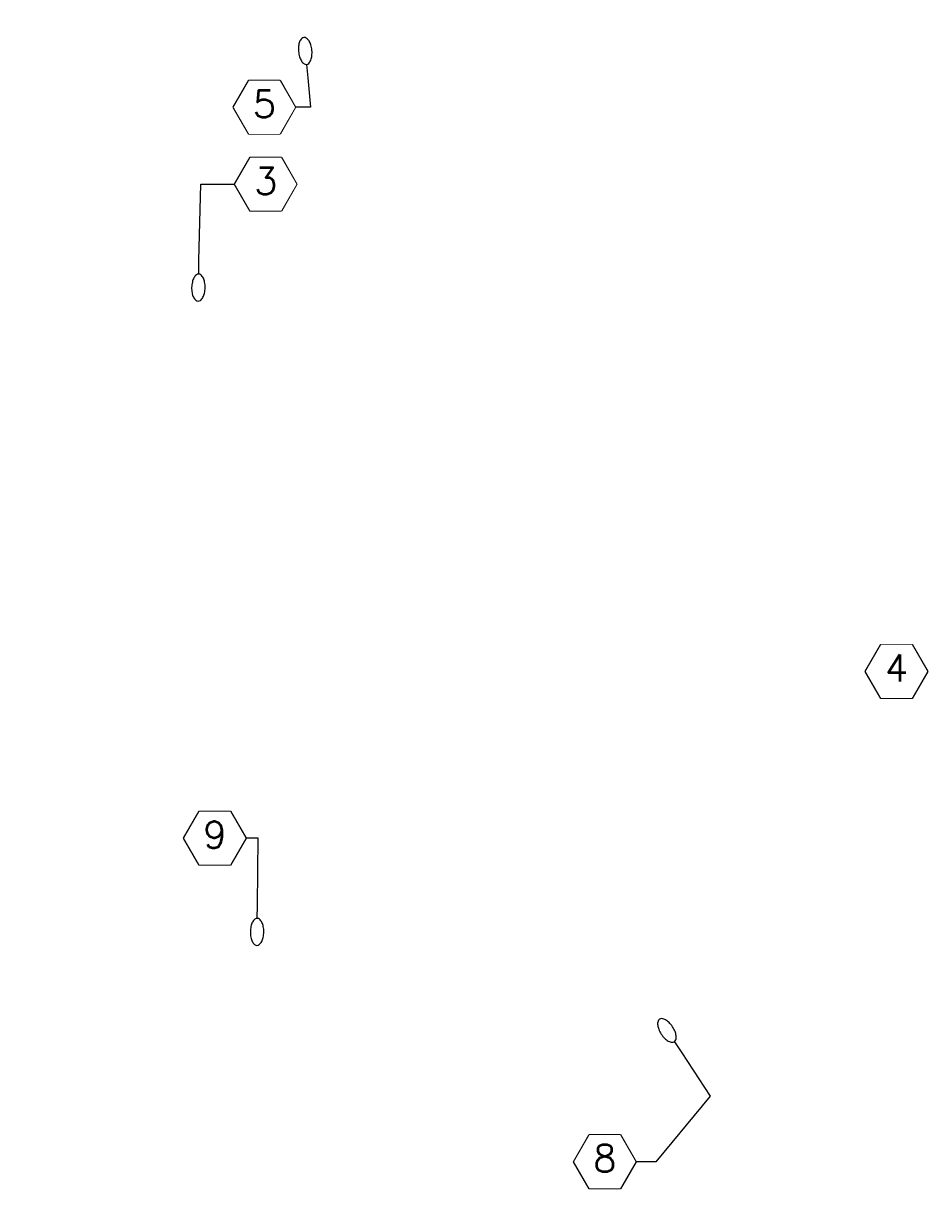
# Model space of a CAD drawing. Header units: inches. Extents: x -28650 to 25422, y -1833 to 3444.
# Tile 13 of 51: x 2082 to 2618, y -1641 to -950. Entities that reach past the tile are written whole.
import ezdxf
from ezdxf import colors
from ezdxf.entities.mleader import LeaderData, LeaderLine
from ezdxf.enums import TextEntityAlignment as Align
from ezdxf.math import Vec2, Vec3

# ---------------------------------------------------------------- set-up
doc = ezdxf.new("R2010")
doc.units = ezdxf.units.IN
doc.header["$MEASUREMENT"] = 0
doc.layers.add('E-ANNO-KEYN', color=2, linetype='Continuous', lineweight=25)
doc.styles.add('Annotative', font='romans.shx', dxfattribs={"width": 0.8})
doc.styles.get("Standard").update_dxf_attribs({"font": 'romans.shx', "width": 0.8})

# ---------------------------------------------------------------- blocks, each defined once
blk = doc.blocks.new('_TagHexagon')
at = {"color": 0, "linetype": 'ByBlock', "transparency": 16777216}
blk.add_lwpolyline([(-0.1443, 0), (-0.0722, 0.125), (0.0722, 0.125), (0.1443, 0), (0.0722, -0.125), (-0.0722, -0.125)], close=True, dxfattribs=at)
at = {"transparency": 16777216}
blk.add_wipeout([(-0.071, 0.123), (0.071, 0.123), (0.1421, 0), (0.071, -0.123), (-0.071, -0.123), (-0.1421, 0)], dxfattribs=at)
at = {"color": 0, "transparency": 16777216, "style": 'Annotative'}
blk.add_attdef('TAGNUMBER', text='', height=0.125, dxfattribs=at).set_placement((0, -0.0469), align=Align.CENTER)
blk = doc.blocks.new('Loop_2')
at = {"color": 1}
blk.add_line((-0.5, 0), (-1, 0), dxfattribs=at)
blk.add_lwpolyline([(0, 0.249, 0.050817), (-0.202, 0.228, 0.064661), (-0.354, 0.176, 0.10407), (-0.47, 0.084, 0.175425), (-0.5, 0, 0.175425), (-0.47, -0.084, 0.10407), (-0.354, -0.176, 0.064661), (-0.202, -0.228, 0.050817), (0, -0.249, 0.050817), (0.202, -0.228, 0.064661), (0.354, -0.176, 0.10407), (0.47, -0.084, 0.175425), (0.5, 0, 0.175425), (0.47, 0.084, 0.10407), (0.354, 0.176, 0.064661), (0.202, 0.228, 0.050817)], format="xyb", close=True, dxfattribs=at)

msp = doc.modelspace()

# ---------------------------------------------------------------- leaders
at = {"layer": 'E-ANNO-KEYN', "lineweight": -3}
ml = msp.add_multileader_block('Standard', dxfattribs=at)
ml.set_content('_TagHexagon', color=256, scale=128)
ml.set_attribute('TAGNUMBER', '4', width=0)
ml.set_leader_properties(color=1, linetype='ByLayer', lineweight=-1)
ml.build(insert=Vec2(0, 0))
ml.multileader.update_dxf_attribs({"text_right_attachment_type": 3, "dogleg_length": 0.36, "arrow_head_size": 16, "scale": 128})
ctx = ml.context
ctx.base_point, ctx.scale, ctx.char_height, ctx.arrow_head_size, ctx.landing_gap_size, ctx.plane_origin = Vec3(2581.05044, -1334.21593), 128, 0.18, 16, 0.09, Vec3(2580.02505, -1336.42023)
ctx.right_attachment = 3
notes = []
notes.append((ctx, [(0, (0, 0, 0), (0, 0), (1, 0), 1, [])]))
ctx.block.insert = Vec3(2599.52565, -1334.21593)
ml = msp.add_multileader_block('Standard', dxfattribs=at)
ml.set_content('_TagHexagon', color=256, scale=128)
ml.set_attribute('TAGNUMBER', '5', width=0)
ml.set_leader_properties(color=1, linetype='ByLayer', lineweight=-1)
ml.set_arrow_properties(name='Loop_2')
ml.build(insert=Vec2(0, 0))
ml.multileader.update_dxf_attribs({"text_right_attachment_type": 3, "dogleg_length": 0.36, "arrow_head_size": 16, "scale": 128})
ctx = ml.context
ctx.base_point, ctx.scale, ctx.char_height, ctx.arrow_head_size, ctx.landing_gap_size, ctx.plane_origin = Vec3(2206.68996, -1000.13727), 128, 0.18, 16, 0.09, Vec3(2224.07049, -923.56045)
ctx.right_attachment = 3
notes.append((ctx, [(0, (1, 1, 0), (2252.50496, -1000.13727), (-1, 0), 8.86459, [(0, [(2249.33576, -966.75462)], 0, [])])]))
ctx.block.insert = Vec3(2225.16516, -1000.13727)
ml = msp.add_multileader_block('Standard', dxfattribs=at)
ml.set_content('_TagHexagon', color=256, scale=128)
ml.set_attribute('TAGNUMBER', '3', width=0)
ml.set_leader_properties(color=1, linetype='ByLayer', lineweight=-1)
ml.set_arrow_properties(name='Loop_2')
ml.build(insert=Vec2(0, 0))
ml.multileader.update_dxf_attribs({"text_right_attachment_type": 3, "dogleg_length": 0.36, "arrow_head_size": 16, "scale": 128})
ctx = ml.context
ctx.base_point, ctx.scale, ctx.char_height, ctx.arrow_head_size, ctx.landing_gap_size, ctx.plane_origin = Vec3(2207.49931, -1045.70087), 128, 0.18, 16, 0.09, Vec3(2213.67683, -969.12406)
ctx.right_attachment = 3
notes.append((ctx, [(1, (1, 1, 0), (2187.4317, -1045.70087), (1, 0), 20.06761, [(0, [(2186.05896, -1106.90667)], 0, [])])]))
ctx.block.insert = Vec3(2225.97452, -1045.70087)
ml = msp.add_multileader_block('Standard', dxfattribs=at)
ml.set_content('_TagHexagon', color=256, scale=128)
ml.set_attribute('TAGNUMBER', '9', width=0)
ml.set_leader_properties(color=1)
ml.set_arrow_properties(name='Loop_2')
ml.build(insert=Vec2(0, 0))
ml.multileader.update_dxf_attribs({"text_right_attachment_type": 6, "dogleg_length": 0.36, "arrow_head_size": 16, "scale": 128})
ctx = ml.context
ctx.base_point, ctx.scale, ctx.char_height, ctx.arrow_head_size, ctx.landing_gap_size, ctx.plane_origin = Vec3(2177.3275, -1432.97933), 128, 0.18, 16, 0.09, Vec3(2175.1659, -1433.22648)
ctx.right_attachment = 6
notes.append((ctx, [(0, (1, 1, 0), (2221.55092, -1432.97933), (-1, 0), 7.27301, [(1, [(2220.81933, -1488.49112)], 0, [])])]))
ctx.block.insert = Vec3(2195.80271, -1432.97933)
ml = msp.add_multileader_block('Standard', dxfattribs=at)
ml.set_content('_TagHexagon', color=256, scale=128)
ml.set_attribute('TAGNUMBER', '8', width=0)
ml.set_leader_properties(color=1)
ml.set_arrow_properties(name='Loop_2')
ml.build(insert=Vec2(0, 0))
ml.multileader.update_dxf_attribs({"text_right_attachment_type": 6, "dogleg_length": 0.36, "arrow_head_size": 16, "scale": 128})
ctx = ml.context
ctx.base_point, ctx.scale, ctx.char_height, ctx.arrow_head_size, ctx.landing_gap_size, ctx.plane_origin = Vec3(2408.30411, -1624.5718), 128, 0.18, 16, 0.09, Vec3(2400.32926, -1639.37808)
ctx.right_attachment = 6
notes.append((ctx, [(0, (1, 1, 0), (2457.0517, -1624.5718), (-1, 0), 11.79717, [(1, [(2463.5481, -1546.84717), (2489.24088, -1585.72079)], 0, [])])]))
ctx.block.insert = Vec3(2426.77932, -1624.5718)
for ctx, leaders in notes:
    for number, flags, end, landing, length, lines in leaders:
        leader = LeaderData()
        leader.index, (leader.has_last_leader_line, leader.has_dogleg_vector, leader.attachment_direction) = number, flags
        leader.last_leader_point, leader.dogleg_vector, leader.dogleg_length = Vec3(end), Vec3(landing), length
        for number, points, colour, breaks in lines:
            line = LeaderLine()
            line.index, line.vertices, line.color, line.breaks = number, Vec3.list(points), colors.encode_raw_color(colour), breaks
            leader.lines.append(line)
        ctx.leaders.append(leader)

doc.saveas('drawing.dxf')
